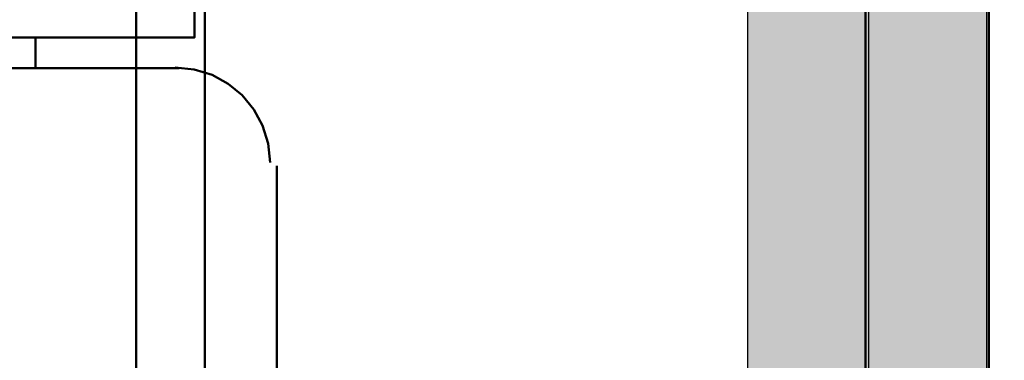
# Model space of a CAD drawing. Header units: metres. Extents: x -1 to 430, y -6 to 31.
# Tile 76 of 169: x 417.8 to 418.612, y 13.809 to 14.09. Entities that reach past the tile are written whole.
import ezdxf

# ---------------------------------------------------------------- set-up
doc = ezdxf.new("R2010")
doc.units = ezdxf.units.M
doc.linetypes.add('CONTINUA', pattern=[0])
for name, color, linetype, lineweight in [('3D P1 MURS NOUS', 7, 'CONTINUA', 25), ('3D P2 MURS NOUS', 7, 'CONTINUA', 25), ('P1 MOBLES', 7, 'CONTINUA', 25), ('P3 MOBLES', 7, 'CONTINUA', 25)]:
    doc.layers.add(name, color=color, linetype=linetype, lineweight=lineweight)

# ---------------------------------------------------------------- blocks, each defined once
blk = doc.blocks.new('OBJETO_COMPLEJO_1')
at = {"layer": 'P1 MOBLES', "color": 202, "linetype": 'CONTINUA', "lineweight": 50, "transparency": 33554687}
blk.add_lwpolyline([(419.19997, 13.11946), (418.59886, 13.11946), (418.59886, 14.11849), (419.19997, 14.11849), (419.19997, 13.11946)], close=True, dxfattribs=at)
blk = doc.blocks.new('OBJETO_COMPLEJO_81')
at = {"layer": 'P3 MOBLES', "color": 202, "linetype": 'CONTINUA', "lineweight": 50, "transparency": 33554687}
for p, q in [((417.81311, 14.07548), (417.81311, 14.05008)), ((417.93164, 14.05008), (417.58029, 14.05008)), ((418.01207, 13.67757), (418.01207, 13.96965))]:
    blk.add_line(p, q, dxfattribs=at)
blk.add_lwpolyline([(418.75288, 13.12302), (418.75288, 14.5242), (417.95281, 14.5242), (417.95281, 13.12302), (418.75288, 13.12302)], close=True, dxfattribs=at)
for points in [[(417.68188, 14.07548), (417.68188, 14.10512), (417.94434, 14.10512), (417.94434, 14.07548), (417.55489, 14.07548), (417.55489, 14.03738)], [(417.92823, 14.05073), (417.94401, 14.04914), (417.95871, 14.04458), (417.97202, 14.03736), (417.98361, 14.02779), (417.99317, 14.0162), (418.00039, 14.0029), (418.00495, 13.9882), (418.00654, 13.97242)]]:
    blk.add_lwpolyline(points, dxfattribs=at)

msp = doc.modelspace()

# ---------------------------------------------------------------- hatches: boundary and pattern name
at = {"layer": '3D P1 MURS NOUS', "linetype": 'CONTINUA', "lineweight": 18, "true_color": 0x006e00, "transparency": 33554687}
msp.add_hatch(color=96, dxfattribs=at).paths.add_polyline_path([(418.49726, 15.90946), (418.49726, 13.12061), (418.59726, 13.12061), (418.59726, 15.90946)])
at = {"layer": '3D P2 MURS NOUS', "linetype": 'CONTINUA', "lineweight": 18, "true_color": 0x006e00, "transparency": 33554687}
msp.add_hatch(color=96, dxfattribs=at).paths.add_polyline_path([(418.39992, 17.61547), (418.39992, 13.12061), (418.49992, 13.12061), (418.49992, 17.61547)])

# ---------------------------------------------------------------- linework, layer by layer
at = {"layer": '3D P1 MURS NOUS', "color": 7, "linetype": 'CONTINUA', "lineweight": 25, "transparency": 33554687}
for p, q in [((418.49726, 15.90946), (418.49726, 13.12061)), ((418.59726, 13.12061), (418.59726, 15.90946))]:
    msp.add_line(p, q, dxfattribs=at)
at = {"layer": '3D P2 MURS NOUS', "color": 7, "linetype": 'CONTINUA', "lineweight": 25, "transparency": 33554687}
for p, q in [((418.39992, 17.61547), (418.39992, 13.12061)), ((418.49992, 13.12061), (418.49992, 17.61547))]:
    msp.add_line(p, q, dxfattribs=at)
at = {"layer": 'P1 MOBLES', "color": 202, "linetype": 'CONTINUA', "lineweight": 50, "transparency": 33554687}
msp.add_lwpolyline([(417.89615, 13.11946), (418.49726, 13.11946), (418.49726, 14.11849), (417.89615, 14.11849), (417.89615, 13.11946)], close=True, dxfattribs=at)

# ---------------------------------------------------------------- block references
msp.add_blockref('OBJETO_COMPLEJO_1', (0, 0), dxfattribs=at)
at = {"layer": 'P3 MOBLES', "color": 202, "linetype": 'CONTINUA', "lineweight": 50, "transparency": 33554687}
msp.add_blockref('OBJETO_COMPLEJO_81', (0, 0), dxfattribs=at)

doc.saveas('drawing.dxf')
